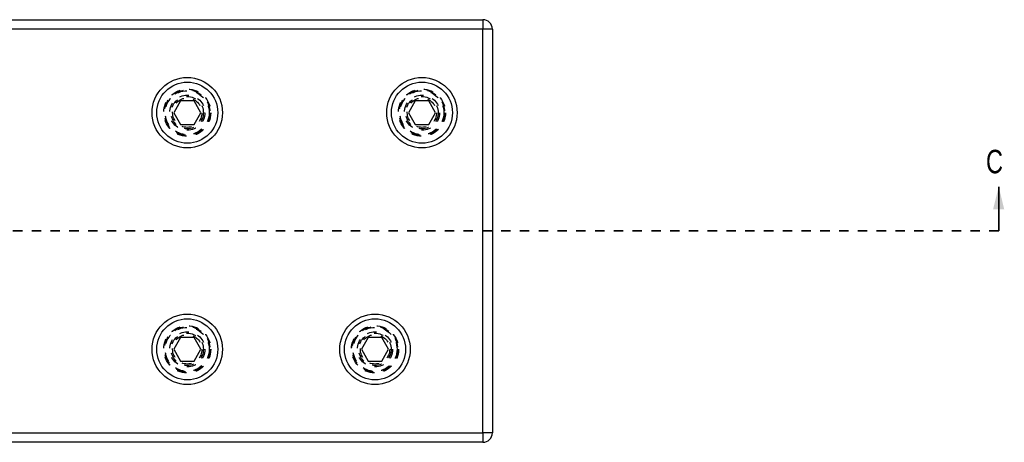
# Model space of a CAD drawing. Header units: inches. Extents: x 220 to 877, y 4 to 174.
# Tile 71 of 256: x 258.51 to 269, y 36.43 to 40.93. Entities that reach past the tile are written whole.
import ezdxf

# ---------------------------------------------------------------- set-up
doc = ezdxf.new("R2010")
doc.units = ezdxf.units.IN
doc.header["$LTSCALE"] = 0.5
doc.header["$MEASUREMENT"] = 0
doc.linetypes.add('HIDDEN', pattern=[0.225, 0.15, -0.075])
doc.linetypes.add('PHANTOM', pattern=[0.25, 0.125, -0.025, 0.025, -0.025, 0.025, -0.025])
doc.layers.add('SID-M-H', color=4, linetype='HIDDEN')
doc.layers.add('SID-M-S', color=105, linetype='Continuous')
doc.styles.add('SLDTEXTSTYLE0', font='TXT', dxfattribs={"width": 0.595745})

msp = doc.modelspace()

# ---------------------------------------------------------------- linework, layer by layer
at = {"color": 7, "linetype": 'Continuous', "lineweight": 35}
msp.add_line((268.94306, 38.67957), (268.94306, 39.14957), dxfattribs=at)
at = {"color": 7, "linetype": 'PHANTOM', "lineweight": 35}
msp.add_line((268.94306, 38.67957), (220.40166, 38.67957), dxfattribs=at)
at = {"color": 7, "linetype": 'Continuous', "lineweight": 35}
msp.add_solid([(268.94306, 39.14957), (268.88306, 38.90957), (269.00306, 38.90957)], dxfattribs=at)
at = {"layer": 'SID-M-H'}
for centre, radius in [((260.29957, 39.93957), 0.2505), ((260.29957, 39.93957), 0.25), ((260.29957, 39.93957), 0.24219), ((260.29957, 39.93957), 0.23438), ((262.79957, 39.93957), 0.2505), ((262.79957, 39.93957), 0.25), ((262.79957, 39.93957), 0.24219), ((262.79957, 39.93957), 0.23438), ((260.29957, 39.93957), 0.1875), ((260.29957, 39.93957), 0.17188), ((260.29957, 39.93957), 0.15625), ((262.79957, 39.93957), 0.1875), ((262.79957, 39.93957), 0.17188), ((262.79957, 39.93957), 0.15625), ((260.29957, 37.41957), 0.2505), ((260.29957, 37.41957), 0.25), ((260.29957, 37.41957), 0.24219), ((260.29957, 37.41957), 0.23438), ((262.29957, 37.41957), 0.2505), ((262.29957, 37.41957), 0.25), ((262.29957, 37.41957), 0.24219), ((262.29957, 37.41957), 0.23438), ((260.29957, 37.41957), 0.1875), ((260.29957, 37.41957), 0.17188), ((260.29957, 37.41957), 0.15625), ((262.29957, 37.41957), 0.1875), ((262.29957, 37.41957), 0.17188), ((262.29957, 37.41957), 0.15625)]:
    msp.add_circle(centre, radius, dxfattribs=at)
at = {"layer": 'SID-M-S'}
for p, q in [((257.54957, 40.92957), (263.44957, 40.92957)), ((263.44957, 40.92957), (263.44957, 40.82957)), ((263.44957, 40.82957), (257.54957, 40.82957)), ((263.44957, 36.52957), (263.44957, 40.82957)), ((263.54957, 40.82957), (263.44957, 40.82957)), ((263.54957, 40.82957), (263.54957, 36.52957)), ((260.2274, 40.06457), (260.15523, 39.93957)), ((260.37174, 40.06457), (260.2274, 40.06457)), ((260.4439, 39.93957), (260.37174, 40.06457)), ((262.7274, 40.06457), (262.65523, 39.93957)), ((262.87174, 40.06457), (262.7274, 40.06457)), ((262.9439, 39.93957), (262.87174, 40.06457)), ((260.15523, 39.93957), (260.2274, 39.81457)), ((260.37174, 39.81457), (260.4439, 39.93957)), ((262.65523, 39.93957), (262.7274, 39.81457)), ((262.87174, 39.81457), (262.9439, 39.93957)), ((260.2274, 39.81457), (260.37174, 39.81457)), ((262.7274, 39.81457), (262.87174, 39.81457)), ((260.2274, 37.54457), (260.15523, 37.41957)), ((260.37174, 37.54457), (260.2274, 37.54457)), ((260.4439, 37.41957), (260.37174, 37.54457)), ((262.2274, 37.54457), (262.15523, 37.41957)), ((262.37174, 37.54457), (262.2274, 37.54457)), ((262.4439, 37.41957), (262.37174, 37.54457)), ((260.15523, 37.41957), (260.2274, 37.29457)), ((260.37174, 37.29457), (260.4439, 37.41957)), ((262.15523, 37.41957), (262.2274, 37.29457)), ((262.37174, 37.29457), (262.4439, 37.41957)), ((260.2274, 37.29457), (260.37174, 37.29457)), ((262.2274, 37.29457), (262.37174, 37.29457)), ((257.54957, 36.52957), (263.44957, 36.52957)), ((263.44957, 36.52957), (263.44957, 36.42957)), ((263.54957, 36.52957), (263.44957, 36.52957)), ((263.44957, 36.42957), (257.54957, 36.42957))]:
    msp.add_line(p, q, dxfattribs=at)
for centre, radius in [((260.29957, 39.93957), 0.375), ((262.79957, 39.93957), 0.375), ((260.29957, 39.93957), 0.325), ((262.79957, 39.93957), 0.325), ((260.29957, 37.41957), 0.375), ((262.29957, 37.41957), 0.375), ((260.29957, 37.41957), 0.325), ((262.29957, 37.41957), 0.325)]:
    msp.add_circle(centre, radius, dxfattribs=at)
for centre, start, end in [((263.44957, 40.82957), 0, 90), ((263.44957, 36.52957), 270, 0)]:
    msp.add_arc(centre, 0.1, start, end, dxfattribs=at)

# ---------------------------------------------------------------- texts
at = {"color": 7, "style": 'SLDTEXTSTYLE0', "width": 0.75}
msp.add_text('C', height=0.25, dxfattribs=at).set_placement((268.80804, 39.29415))

doc.saveas('drawing.dxf')
